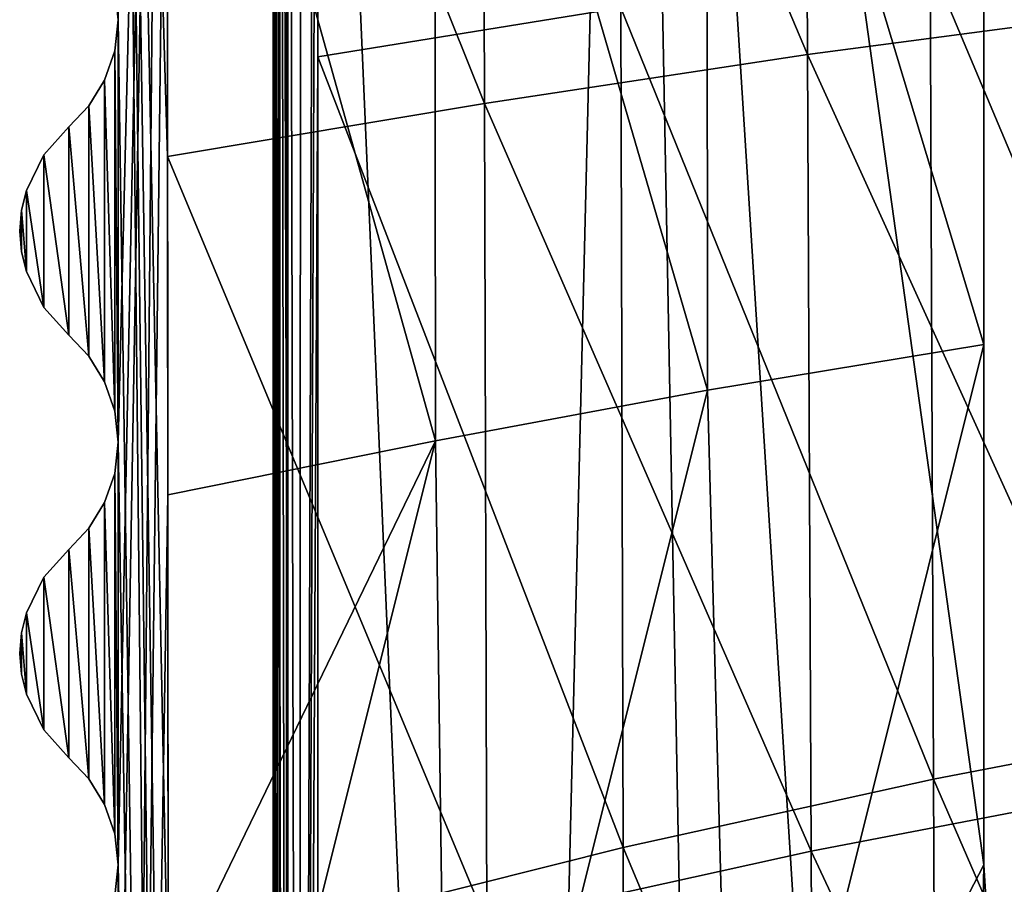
# Model space of a CAD drawing. Header units: metres. Extents: x -109 to 109, y -63 to 140.
# Tile 168 of 256: x -25 to -18, y -18 to -12. Entities that reach past the tile are written whole.
import ezdxf

# ---------------------------------------------------------------- set-up
doc = ezdxf.new("R2010")
doc.units = ezdxf.units.M
doc.layers.add('solid_502308_SW0001', color=7, linetype='CONTINUOUS')

msp = doc.modelspace()

# ---------------------------------------------------------------- linework, layer by layer
at = {"layer": 'solid_502308_SW0001'}
for points in [[(-23.187073, -37.041531, -8.981738), (-23.187382, -0.1, -9.000574), (-23.200001, -0.1, -8.930672)], [(-23.200001, -18.5261, -8.920704), (-23.200001, -0.1, -8.930672), (-23.200001, -11.107107, -8.9)], [(-23.187073, -37.041531, -8.981738), (-23.200001, -0.1, -8.930672), (-23.200001, -18.5261, -8.920704)], [(-23.149965, -37.041565, -9.04333), (-23.151131, -0.1, -9.06166), (-23.187382, -0.1, -9.000574)], [(-23.149965, -37.041565, -9.04333), (-23.187382, -0.1, -9.000574), (-23.187073, -37.041531, -8.981738)], [(-23.160345, -11.179615, 8.8), (-23.097219, -0.1, 8.928406), (-23.113243, -36.92849, 8.880241)], [(-23.094622, -18.601902, -9.096863), (-23.095821, -0.1, -9.10622), (-23.151131, -0.1, -9.06166)], [(-23.149965, -37.041565, -9.04333), (-23.093491, -37.041588, -9.087804), (-23.151131, -0.1, -9.06166)], [(-23.094622, -18.601902, -9.096863), (-23.151131, -0.1, -9.06166), (-23.093491, -37.041588, -9.087804)], [(-23.113243, -36.92849, 8.880241), (-23.097219, -0.1, 8.928406), (-23.010782, -36.92857, 9.006798)], [(-23.010782, -36.92857, 9.006798), (-23.097219, -0.1, 8.928406), (-23.002638, -0.1, 9.037434)], [(-21.532841, -36.251106, -9.881815), (-20.659061, -0.1, -10.347654), (-23.095821, -0.1, -9.10622)], [(-23.094622, -18.601902, -9.096863), (-21.532841, -36.251106, -9.881815), (-23.095821, -0.1, -9.10622)], [(-23.010782, -36.92857, 9.006798), (-23.002638, -0.1, 9.037434), (-22.884808, -0.1, 9.120704)], [(-23.010782, -36.92857, 9.006798), (-22.884808, -0.1, 9.120704), (-22.883661, -6.219721, 9.117373)], [(-19.987917, -35.531006, -10.606988), (-20.659061, -0.1, -10.347654), (-21.532841, -36.251106, -9.881815)], [(-18.46015, -34.878109, -11.266052), (-20.659061, -0.1, -10.347654), (-19.987917, -35.531006, -10.606988)], [(-18.15, -18.1, -11.420876), (-20.659061, -0.1, -10.347654), (-18.46015, -34.878109, -11.266052)], [(-18.15, -9.085136, -11.436156), (-20.659061, -0.1, -10.347654), (-18.15, -18.1, -11.420876)], [(-24.324732, -11.878974, 10.322646), (-24.299999, -12.099945, 10.344012), (-24.308151, -1.100415, 10.342981)], [(-24.308151, -1.100415, 10.342981), (-23.949768, -13.071405, 10.583718), (-23.953619, -7.075978, 10.584873)], [(-24.308151, -1.100415, 10.342981), (-23.945944, -19.080185, 10.582564), (-23.949768, -13.071405, 10.583718)], [(-24.308151, -1.100415, 10.342981), (-23.942173, -25.063271, 10.581418), (-23.945944, -19.080185, 10.582564)], [(-24.308151, -1.100415, 10.342981), (-23.938427, -31.06074, 10.580273), (-23.942173, -25.063271, 10.581418)], [(-24.308151, -1.100415, 10.342981), (-23.934727, -37.042408, 10.579134), (-23.938427, -31.06074, 10.580273)], [(-24.299999, -12.099945, 10.344012), (-23.934727, -37.042408, 10.579134), (-24.308151, -1.100415, 10.342981)], [(-24.299999, -18.099636, -10.4408), (-24.299999, -15.099647, -10.442402), (-23.957495, -1.100482, -10.686028)], [(-24.299999, -15.099647, -10.442402), (-24.299999, -12.099658, -10.444013), (-23.957495, -1.100482, -10.686028)], [(-24.299999, -21.099623, -10.439206), (-24.299999, -18.099636, -10.4408), (-23.957495, -1.100482, -10.686028)], [(-23.957495, -1.100482, -10.686028), (-24.293329, -37.042282, -10.436552), (-24.299999, -21.099623, -10.439206)], [(-23.957495, -1.100482, -10.686028), (-23.952848, -8.272745, -10.684643), (-24.293329, -37.042282, -10.436552)], [(-23.010782, -36.92857, 9.006798), (-22.883661, -6.219721, 9.117373), (-22.882523, -12.362984, 9.114064)], [(-20.728283, -12.015031, 10.198551), (-22.882523, -12.362984, 9.114064), (-22.883661, -6.219721, 9.117373)], [(-19.402853, -12.346816, 12.760674), (-19.42906, -6.692207, 12.759048), (-21.715942, -6.879643, 11.728584)], [(-19.402853, -12.346816, 12.760674), (-17.066763, -12.039472, 13.676096), (-19.42906, -6.692207, 12.759048)], [(-21.698774, -12.69514, 11.729224), (-21.715942, -6.879643, 11.728584), (-23.953619, -7.075978, 10.584873)], [(-21.698774, -12.69514, 11.729224), (-19.402853, -12.346816, 12.760674), (-21.715942, -6.879643, 11.728584)], [(-23.949768, -13.071405, 10.583718), (-21.698774, -12.69514, 11.729224), (-23.953619, -7.075978, 10.584873)], [(-20.112213, -14.730848, -12.552649), (-22.052956, -8.076825, -11.663699), (-20.117622, -7.88535, -12.561148)], [(-20.117622, -7.88535, -12.561148), (-18.15, -9.593099, -13.372443), (-18.15, -14.406615, -13.364168)], [(-20.112213, -14.730848, -12.552649), (-20.117622, -7.88535, -12.561148), (-18.15, -14.406615, -13.364168)], [(-22.045889, -15.088894, -11.658628), (-23.952848, -8.272745, -10.684643), (-22.052956, -8.076825, -11.663699)], [(-22.045889, -15.088894, -11.658628), (-22.052956, -8.076825, -11.663699), (-20.112213, -14.730848, -12.552649)], [(-23.952848, -8.272745, -10.684643), (-23.948236, -15.472247, -10.683257), (-24.293329, -37.042282, -10.436552)], [(-22.045889, -15.088894, -11.658628), (-23.948236, -15.472247, -10.683257), (-23.952848, -8.272745, -10.684643)], [(-18.15, -9.085136, -11.436156), (-18.15, -18.1, -11.420876), (-18.15, -9.593099, -13.372443)], [(-18.15, -14.406615, -13.364168), (-18.15, -9.593099, -13.372443), (-18.15, -18.1, -11.420876)], [(-23.200001, -23.97971, 8.577448), (-23.200001, -18.5261, -8.920704), (-23.200001, -11.107107, -8.9)], [(-23.200001, -11.107107, -0.157288), (-23.200001, -23.97971, 8.577448), (-23.200001, -11.107107, -8.9)], [(-23.200001, -11.107107, -0.157288), (-23.200001, -11.107107, 8.585416), (-23.200001, -23.97971, 8.577448)], [(-23.195423, -11.115494, 8.659508), (-23.200001, -23.97971, 8.577448), (-23.200001, -11.107107, 8.585416)], [(-23.195423, -11.115494, 8.659508), (-23.200001, -36.928303, 8.569467), (-23.200001, -23.97971, 8.577448)], [(-23.195423, -11.115494, 8.659508), (-23.190205, -11.124994, 8.693499), (-23.200001, -36.928303, 8.569467)], [(-23.190205, -11.124994, 8.693499), (-23.181944, -11.140155, 8.731605), (-23.200001, -36.928303, 8.569467)], [(-23.181944, -11.140155, 8.731605), (-23.177904, -36.928398, 8.730795), (-23.200001, -36.928303, 8.569467)], [(-23.181944, -11.140155, 8.731605), (-23.160345, -11.179615, 8.8), (-23.177904, -36.928398, 8.730795)], [(-23.160345, -11.179615, 8.8), (-23.113243, -36.92849, 8.880241), (-23.177904, -36.928398, 8.730795)], [(-16.267206, -17.061825, 12.042515), (-18.532001, -11.690533, 11.174808), (-16.298222, -11.404615, 12.04101)], [(-18.50683, -17.490919, 11.175568), (-20.728283, -12.015031, 10.198551), (-18.532001, -11.690533, 11.174808)], [(-16.267206, -17.061825, 12.042515), (-18.50683, -17.490919, 11.175568), (-18.532001, -11.690533, 11.174808)], [(-24.324732, -11.878974, 10.322646), (-24.299999, -12.099658, -10.444013), (-24.299999, -12.099945, 10.344012)], [(-20.712931, -17.977682, 10.197786), (-22.882523, -12.362984, 9.114064), (-20.728283, -12.015031, 10.198551)], [(-18.50683, -17.490919, 11.175568), (-20.712931, -17.977682, 10.197786), (-20.728283, -12.015031, 10.198551)], [(-24.299999, -12.099945, 10.344012), (-24.32465, -12.320662, -10.422482), (-24.324711, -12.320929, 10.322427)], [(-24.299999, -12.099945, 10.344012), (-24.324711, -12.320929, 10.322427), (-24.299999, -15.099955, 10.342402)], [(-24.32465, -12.320662, -10.422482), (-24.299999, -12.099658, -10.444013), (-24.299999, -15.099647, -10.442402)], [(-24.299999, -12.099945, 10.344012), (-24.299999, -12.099658, -10.444013), (-24.32465, -12.320662, -10.422482)], [(-24.299999, -12.099945, 10.344012), (-24.299999, -15.099955, 10.342402), (-23.934727, -37.042408, 10.579134)], [(-17.035345, -17.55245, 13.678087), (-17.066763, -12.039472, 13.676096), (-19.402853, -12.346816, 12.760674)], [(-24.324711, -12.320929, 10.322427), (-24.396212, -12.527979, -10.35593), (-24.396341, -12.528253, 10.255801)], [(-24.324711, -12.320929, 10.322427), (-24.396341, -12.528253, 10.255801), (-24.32473, -14.878983, 10.321037)], [(-24.396212, -12.527979, -10.35593), (-24.32465, -12.320662, -10.422482), (-24.324795, -14.878702, -10.420979)], [(-24.324711, -12.320929, 10.322427), (-24.32465, -12.320662, -10.422482), (-24.396212, -12.527979, -10.35593)], [(-24.32465, -12.320662, -10.422482), (-24.299999, -15.099647, -10.442402), (-24.324795, -14.878702, -10.420979)], [(-24.324711, -12.320929, 10.322427), (-24.32473, -14.878983, 10.321037), (-24.299999, -15.099955, 10.342402)], [(-23.010782, -36.92857, 9.006798), (-22.882523, -12.362984, 9.114064), (-22.88139, -18.521925, 9.110778)], [(-20.712931, -17.977682, 10.197786), (-22.88139, -18.521925, 9.110778), (-22.882523, -12.362984, 9.114064)], [(-19.376665, -18.001858, 12.7623), (-19.402853, -12.346816, 12.760674), (-21.698774, -12.69514, 11.729224)], [(-19.376665, -18.001858, 12.7623), (-17.035345, -17.55245, 13.678087), (-19.402853, -12.346816, 12.760674)], [(-24.396341, -12.528253, 10.255801), (-24.508049, -12.710585, -10.237467), (-24.508118, -12.710674, 10.137389)], [(-24.396341, -12.528253, 10.255801), (-24.508118, -12.710674, 10.137389), (-24.396336, -14.671759, 10.254658)], [(-24.508049, -12.710585, -10.237467), (-24.396212, -12.527979, -10.35593), (-24.396446, -14.671525, -10.354548)], [(-24.396341, -12.528253, 10.255801), (-24.396212, -12.527979, -10.35593), (-24.508049, -12.710585, -10.237467)], [(-24.396212, -12.527979, -10.35593), (-24.324795, -14.878702, -10.420979), (-24.396446, -14.671525, -10.354548)], [(-24.396341, -12.528253, 10.255801), (-24.396336, -14.671759, 10.254658), (-24.32473, -14.878983, 10.321037)], [(-24.508049, -12.710585, -10.237467), (-24.508192, -14.489229, -10.236348), (-24.65, -12.859934, -10.054001)], [(-24.508118, -12.710674, 10.137389), (-24.508049, -12.710585, -10.237467), (-24.65, -12.859934, -10.054001)], [(-24.508118, -12.710674, 10.137389), (-24.65, -12.859934, -10.054001), (-24.65, -12.859934, 9.954)], [(-24.508118, -12.710674, 10.137389), (-24.65, -12.859934, 9.954), (-24.508135, -14.489303, 10.136413)], [(-24.508049, -12.710585, -10.237467), (-24.396446, -14.671525, -10.354548), (-24.508192, -14.489229, -10.236348)], [(-24.508118, -12.710674, 10.137389), (-24.508135, -14.489303, 10.136413), (-24.396336, -14.671759, 10.254658)], [(-21.681641, -18.511185, 11.729861), (-21.698774, -12.69514, 11.729224), (-23.949768, -13.071405, 10.583718)], [(-21.681641, -18.511185, 11.729861), (-19.376665, -18.001858, 12.7623), (-21.698774, -12.69514, 11.729224)], [(-24.65, -14.340066, -10.053206), (-24.827227, -13.058001, -9.736742), (-24.65, -12.859934, -10.054001)], [(-24.65, -12.859934, 9.954), (-24.65, -12.859934, -10.054001), (-24.827227, -13.058001, -9.736742)], [(-24.65, -12.859934, 9.954), (-24.827227, -13.058001, -9.736742), (-24.827227, -13.058001, 9.636742)], [(-24.65, -12.859934, 9.954), (-24.827227, -13.058001, 9.636742), (-24.65, -14.340066, 9.953206)], [(-24.508192, -14.489229, -10.236348), (-24.65, -14.340066, -10.053206), (-24.65, -12.859934, -10.054001)], [(-24.65, -12.859934, 9.954), (-24.65, -14.340066, 9.953206), (-24.508135, -14.489303, 10.136413)], [(-24.827236, -14.141987, -9.736141), (-24.951313, -13.311645, -9.362128), (-24.827227, -13.058001, -9.736742)], [(-24.827227, -13.058001, 9.636742), (-24.827227, -13.058001, -9.736742), (-24.951313, -13.311645, -9.362128)], [(-24.827227, -13.058001, 9.636742), (-24.951313, -13.311645, -9.362128), (-24.951313, -13.311645, 9.262128)], [(-24.827227, -13.058001, 9.636742), (-24.951313, -13.311645, 9.262128), (-24.827236, -14.141987, 9.636141)], [(-24.65, -14.340066, -10.053206), (-24.827236, -14.141987, -9.736141), (-24.827227, -13.058001, -9.736742)], [(-24.827227, -13.058001, 9.636742), (-24.827236, -14.141987, 9.636141), (-24.65, -14.340066, 9.953206)], [(-23.945944, -19.080185, 10.582564), (-21.681641, -18.511185, 11.729861), (-23.949768, -13.071405, 10.583718)], [(-24.951319, -13.888342, -9.361798), (-24.985973, -13.452964, -9.159991), (-24.951313, -13.311645, -9.362128)], [(-24.951313, -13.311645, 9.262128), (-24.951313, -13.311645, -9.362128), (-24.985973, -13.452964, -9.159991)], [(-24.951313, -13.311645, 9.262128), (-24.985973, -13.452964, -9.159991), (-24.985973, -13.452964, 9.059991)], [(-24.951313, -13.311645, 9.262128), (-24.985973, -13.452964, 9.059991), (-24.951319, -13.888342, 9.261798)], [(-24.827236, -14.141987, -9.736141), (-24.951319, -13.888342, -9.361798), (-24.951313, -13.311645, -9.362128)], [(-24.951313, -13.311645, 9.262128), (-24.951319, -13.888342, 9.261798), (-24.827236, -14.141987, 9.636141)], [(-24.985975, -13.747027, -9.15982), (-24.999804, -13.6, -8.951436), (-24.985973, -13.452964, -9.159991)], [(-24.985973, -13.452964, 9.059991), (-24.985973, -13.452964, -9.159991), (-24.999804, -13.6, -8.951436)], [(-24.985973, -13.452964, 9.059991), (-24.999804, -13.6, -8.951436), (-24.999804, -13.6, 8.851437)], [(-24.985973, -13.452964, 9.059991), (-24.999804, -13.6, 8.851437), (-24.985975, -13.747027, 9.05982)], [(-24.951319, -13.888342, -9.361798), (-24.985975, -13.747027, -9.15982), (-24.985973, -13.452964, -9.159991)], [(-24.985973, -13.452964, 9.059991), (-24.985975, -13.747027, 9.05982), (-24.951319, -13.888342, 9.261798)], [(-24.999804, -13.6, 8.851437), (-24.999804, -13.6, -8.951436), (-24.985975, -13.747027, -9.15982)], [(-24.999804, -13.6, 8.851437), (-24.985975, -13.747027, -9.15982), (-24.985975, -13.747027, 9.05982)], [(-24.985975, -13.747027, 9.05982), (-24.985975, -13.747027, -9.15982), (-24.951319, -13.888342, -9.361798)], [(-24.985975, -13.747027, 9.05982), (-24.951319, -13.888342, -9.361798), (-24.951319, -13.888342, 9.261798)], [(-24.951319, -13.888342, 9.261798), (-24.951319, -13.888342, -9.361798), (-24.827236, -14.141987, -9.736141)], [(-24.951319, -13.888342, 9.261798), (-24.827236, -14.141987, -9.736141), (-24.827236, -14.141987, 9.636141)], [(-24.827236, -14.141987, 9.636141), (-24.827236, -14.141987, -9.736141), (-24.65, -14.340066, -10.053206)], [(-24.827236, -14.141987, 9.636141), (-24.65, -14.340066, -10.053206), (-24.65, -14.340066, 9.953206)], [(-24.65, -14.340066, 9.953206), (-24.65, -14.340066, -10.053206), (-24.508192, -14.489229, -10.236348)], [(-24.65, -14.340066, 9.953206), (-24.508192, -14.489229, -10.236348), (-24.508135, -14.489303, 10.136413)], [(-20.112213, -14.730848, -12.552649), (-18.15, -14.406615, -13.364168), (-19.92791, -21.535213, -12.621984)], [(-19.92791, -21.535213, -12.621984), (-18.15, -14.406615, -13.364168), (-18.15, -18.1, -13.357835)], [(-18.15, -14.406615, -13.364168), (-18.15, -18.1, -11.420876), (-18.15, -18.1, -13.357835)], [(-24.508135, -14.489303, 10.136413), (-24.508192, -14.489229, -10.236348), (-24.396446, -14.671525, -10.354548)], [(-24.508135, -14.489303, 10.136413), (-24.396446, -14.671525, -10.354548), (-24.396336, -14.671759, 10.254658)], [(-24.396336, -14.671759, 10.254658), (-24.396446, -14.671525, -10.354548), (-24.324795, -14.878702, -10.420979)], [(-24.396336, -14.671759, 10.254658), (-24.324795, -14.878702, -10.420979), (-24.32473, -14.878983, 10.321037)], [(-22.045889, -15.088894, -11.658628), (-20.112213, -14.730848, -12.552649), (-21.950663, -22.078699, -11.696315)], [(-20.112213, -14.730848, -12.552649), (-19.92791, -21.535213, -12.621984), (-21.950663, -22.078699, -11.696315)], [(-24.32473, -14.878983, 10.321037), (-24.324795, -14.878702, -10.420979), (-24.299999, -15.099647, -10.442402)], [(-24.32473, -14.878983, 10.321037), (-24.299999, -15.099647, -10.442402), (-24.299999, -15.099955, 10.342402)], [(-24.299999, -15.099955, 10.342402), (-24.324648, -15.320652, -10.420874), (-24.324711, -15.320934, 10.320816)], [(-24.299999, -15.099955, 10.342402), (-24.324711, -15.320934, 10.320816), (-24.299999, -18.099964, 10.340799)], [(-24.299999, -18.099636, -10.4408), (-24.324648, -15.320652, -10.420874), (-24.299999, -15.099647, -10.442402)], [(-24.299999, -15.099955, 10.342402), (-24.299999, -15.099647, -10.442402), (-24.324648, -15.320652, -10.420874)], [(-24.299999, -15.099955, 10.342402), (-24.299999, -18.099964, 10.340799), (-23.934727, -37.042408, 10.579134)], [(-23.94599, -19.008158, -10.682578), (-23.948236, -15.472247, -10.683257), (-22.045889, -15.088894, -11.658628)], [(-22.045889, -15.088894, -11.658628), (-23.943678, -22.667149, -10.681877), (-23.94599, -19.008158, -10.682578)], [(-22.045889, -15.088894, -11.658628), (-21.950663, -22.078699, -11.696315), (-23.943678, -22.667149, -10.681877)], [(-24.324711, -15.320934, 10.320816), (-24.396208, -15.527971, -10.354324), (-24.396343, -15.528256, 10.25419)], [(-24.324711, -15.320934, 10.320816), (-24.396343, -15.528256, 10.25419), (-24.324728, -17.878994, 10.319437)], [(-24.324795, -17.878695, -10.419374), (-24.396208, -15.527971, -10.354324), (-24.324648, -15.320652, -10.420874)], [(-24.324711, -15.320934, 10.320816), (-24.324648, -15.320652, -10.420874), (-24.396208, -15.527971, -10.354324)], [(-24.299999, -18.099636, -10.4408), (-24.324795, -17.878695, -10.419374), (-24.324648, -15.320652, -10.420874)], [(-24.324711, -15.320934, 10.320816), (-24.324728, -17.878994, 10.319437), (-24.299999, -18.099964, 10.340799)], [(-24.396343, -15.528256, 10.25419), (-24.508049, -15.710584, -10.235859), (-24.50812, -15.710675, 10.135779)], [(-24.396343, -15.528256, 10.25419), (-24.50812, -15.710675, 10.135779), (-24.396332, -17.671766, 10.253058)], [(-24.396448, -17.671522, -10.352942), (-24.508049, -15.710584, -10.235859), (-24.396208, -15.527971, -10.354324)], [(-24.396343, -15.528256, 10.25419), (-24.396208, -15.527971, -10.354324), (-24.508049, -15.710584, -10.235859)], [(-24.324795, -17.878695, -10.419374), (-24.396448, -17.671522, -10.352942), (-24.396208, -15.527971, -10.354324)], [(-24.396343, -15.528256, 10.25419), (-24.396332, -17.671766, 10.253058), (-24.324728, -17.878994, 10.319437)], [(-23.948236, -15.472247, -10.683257), (-23.94599, -19.008158, -10.682578), (-24.293329, -37.042282, -10.436552)], [(-24.508194, -17.489229, -10.234744), (-24.65, -15.859934, -10.052392), (-24.508049, -15.710584, -10.235859)], [(-24.50812, -15.710675, 10.135779), (-24.508049, -15.710584, -10.235859), (-24.65, -15.859934, -10.052392)], [(-24.50812, -15.710675, 10.135779), (-24.65, -15.859934, -10.052392), (-24.65, -15.859934, 9.952393)], [(-24.50812, -15.710675, 10.135779), (-24.65, -15.859934, 9.952393), (-24.508135, -17.489305, 10.13481)], [(-24.396448, -17.671522, -10.352942), (-24.508194, -17.489229, -10.234744), (-24.508049, -15.710584, -10.235859)], [(-24.50812, -15.710675, 10.135779), (-24.508135, -17.489305, 10.13481), (-24.396332, -17.671766, 10.253058)], [(-24.65, -17.340065, -10.051601), (-24.827227, -16.058001, -9.735134), (-24.65, -15.859934, -10.052392)], [(-24.65, -15.859934, 9.952393), (-24.65, -15.859934, -10.052392), (-24.827227, -16.058001, -9.735134)], [(-24.65, -15.859934, 9.952393), (-24.827227, -16.058001, -9.735134), (-24.827227, -16.058001, 9.635134)], [(-24.65, -15.859934, 9.952393), (-24.827227, -16.058001, 9.635134), (-24.65, -17.340065, 9.951602)], [(-24.508194, -17.489229, -10.234744), (-24.65, -17.340065, -10.051601), (-24.65, -15.859934, -10.052392)], [(-24.65, -15.859934, 9.952393), (-24.65, -17.340065, 9.951602), (-24.508135, -17.489305, 10.13481)], [(-24.827236, -17.141987, -9.734536), (-24.951313, -16.311644, -9.36052), (-24.827227, -16.058001, -9.735134)], [(-24.827227, -16.058001, 9.635134), (-24.827227, -16.058001, -9.735134), (-24.951313, -16.311644, -9.36052)], [(-24.827227, -16.058001, 9.635134), (-24.951313, -16.311644, -9.36052), (-24.951313, -16.311644, 9.260521)], [(-24.827227, -16.058001, 9.635134), (-24.951313, -16.311644, 9.260521), (-24.827236, -17.141987, 9.634536)], [(-24.65, -17.340065, -10.051601), (-24.827236, -17.141987, -9.734536), (-24.827227, -16.058001, -9.735134)], [(-24.827227, -16.058001, 9.635134), (-24.827236, -17.141987, 9.634536), (-24.65, -17.340065, 9.951602)], [(-24.951319, -16.888342, -9.360192), (-24.985973, -16.452963, -9.158384), (-24.951313, -16.311644, -9.36052)], [(-24.951313, -16.311644, 9.260521), (-24.951313, -16.311644, -9.36052), (-24.985973, -16.452963, -9.158384)], [(-24.951313, -16.311644, 9.260521), (-24.985973, -16.452963, -9.158384), (-24.985973, -16.452963, 9.058384)], [(-24.951313, -16.311644, 9.260521), (-24.985973, -16.452963, 9.058384), (-24.951319, -16.888342, 9.260193)], [(-24.827236, -17.141987, -9.734536), (-24.951319, -16.888342, -9.360192), (-24.951313, -16.311644, -9.36052)], [(-24.951313, -16.311644, 9.260521), (-24.951319, -16.888342, 9.260193), (-24.827236, -17.141987, 9.634536)], [(-24.985975, -16.747026, -9.158214), (-24.999804, -16.6, -8.94983), (-24.985973, -16.452963, -9.158384)], [(-24.985973, -16.452963, 9.058384), (-24.985973, -16.452963, -9.158384), (-24.999804, -16.6, -8.94983)], [(-24.985973, -16.452963, 9.058384), (-24.999804, -16.6, -8.94983), (-24.999804, -16.6, 8.84983)], [(-24.985973, -16.452963, 9.058384), (-24.999804, -16.6, 8.84983), (-24.985975, -16.747026, 9.058214)], [(-24.951319, -16.888342, -9.360192), (-24.985975, -16.747026, -9.158214), (-24.985973, -16.452963, -9.158384)], [(-24.985973, -16.452963, 9.058384), (-24.985975, -16.747026, 9.058214), (-24.951319, -16.888342, 9.260193)], [(-24.999804, -16.6, 8.84983), (-24.999804, -16.6, -8.94983), (-24.985975, -16.747026, -9.158214)], [(-24.999804, -16.6, 8.84983), (-24.985975, -16.747026, -9.158214), (-24.985975, -16.747026, 9.058214)], [(-24.985975, -16.747026, 9.058214), (-24.985975, -16.747026, -9.158214), (-24.951319, -16.888342, -9.360192)], [(-24.985975, -16.747026, 9.058214), (-24.951319, -16.888342, -9.360192), (-24.951319, -16.888342, 9.260193)], [(-24.951319, -16.888342, 9.260193), (-24.951319, -16.888342, -9.360192), (-24.827236, -17.141987, -9.734536)], [(-24.951319, -16.888342, 9.260193), (-24.827236, -17.141987, -9.734536), (-24.827236, -17.141987, 9.634536)], [(-16.236139, -22.719446, 12.04404), (-18.50683, -17.490919, 11.175568), (-16.267206, -17.061825, 12.042515)], [(-24.827236, -17.141987, 9.634536), (-24.827236, -17.141987, -9.734536), (-24.65, -17.340065, -10.051601)], [(-24.827236, -17.141987, 9.634536), (-24.65, -17.340065, -10.051601), (-24.65, -17.340065, 9.951602)], [(-24.65, -17.340065, 9.951602), (-24.65, -17.340065, -10.051601), (-24.508194, -17.489229, -10.234744)], [(-24.65, -17.340065, 9.951602), (-24.508194, -17.489229, -10.234744), (-24.508135, -17.489305, 10.13481)], [(-24.508135, -17.489305, 10.13481), (-24.508194, -17.489229, -10.234744), (-24.396448, -17.671522, -10.352942)], [(-24.508135, -17.489305, 10.13481), (-24.396448, -17.671522, -10.352942), (-24.396332, -17.671766, 10.253058)], [(-18.481609, -23.291845, 11.176356), (-20.712931, -17.977682, 10.197786), (-18.50683, -17.490919, 11.175568)], [(-17.003895, -23.065752, 13.680094), (-17.035345, -17.55245, 13.678087), (-19.376665, -18.001858, 12.7623)], [(-16.236139, -22.719446, 12.04404), (-18.481609, -23.291845, 11.176356), (-18.50683, -17.490919, 11.175568)], [(-24.396332, -17.671766, 10.253058), (-24.396448, -17.671522, -10.352942), (-24.324795, -17.878695, -10.419374)], [(-24.396332, -17.671766, 10.253058), (-24.324795, -17.878695, -10.419374), (-24.324728, -17.878994, 10.319437)], [(-24.324728, -17.878994, 10.319437), (-24.324795, -17.878695, -10.419374), (-24.299999, -18.099636, -10.4408)], [(-24.324728, -17.878994, 10.319437), (-24.299999, -18.099636, -10.4408), (-24.299999, -18.099964, 10.340799)], [(-20.697536, -23.941015, 10.197061), (-22.88139, -18.521925, 9.110778), (-20.712931, -17.977682, 10.197786)], [(-19.350449, -23.657318, 12.763944), (-19.376665, -18.001858, 12.7623), (-21.681641, -18.511185, 11.729861)], [(-18.481609, -23.291845, 11.176356), (-20.697536, -23.941015, 10.197061), (-20.712931, -17.977682, 10.197786)], [(-19.350449, -23.657318, 12.763944), (-17.003895, -23.065752, 13.680094), (-19.376665, -18.001858, 12.7623)], [(-24.299999, -18.099964, 10.340799), (-24.324644, -18.320641, -10.419274), (-24.324713, -18.32094, 10.319213)], [(-24.299999, -18.099964, 10.340799), (-24.324713, -18.32094, 10.319213), (-24.299999, -21.099976, 10.339206)], [(-24.299999, -21.099623, -10.439206), (-24.324644, -18.320641, -10.419274), (-24.299999, -18.099636, -10.4408)], [(-24.299999, -18.099964, 10.340799), (-24.299999, -18.099636, -10.4408), (-24.324644, -18.320641, -10.419274)], [(-24.299999, -18.099964, 10.340799), (-24.299999, -21.099976, 10.339206), (-23.934727, -37.042408, 10.579134)], [(-19.92791, -21.535213, -12.621984), (-18.15, -18.1, -13.357835), (-18.010237, -20.348078, -13.408203)], [(-18.15, -18.1, -11.420876), (-18.46015, -34.878109, -11.266052), (-18.009363, -20.355074, -11.473882)], [(-18.15, -18.1, -13.357835), (-18.15, -18.1, -11.420876), (-18.009363, -20.355074, -11.473882)], [(-18.010237, -20.348078, -13.408203), (-18.15, -18.1, -13.357835), (-18.009363, -20.355074, -11.473882)]]:
    msp.add_3dface(points, dxfattribs=at)

doc.saveas('drawing.dxf')
